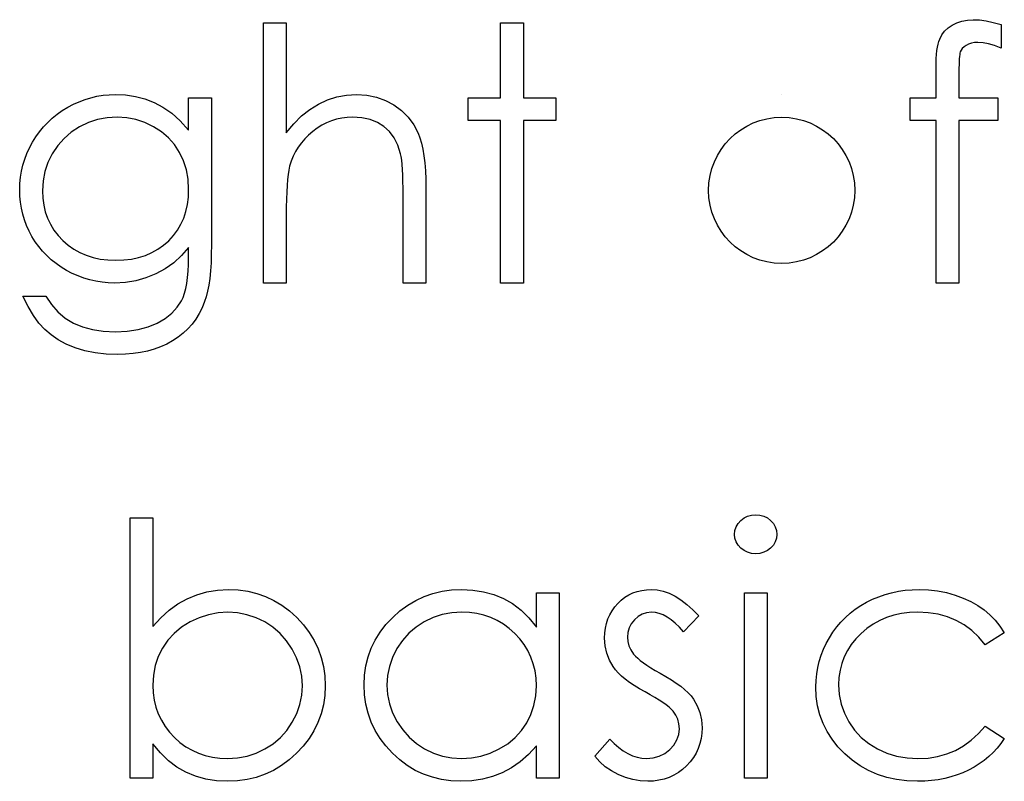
# Model space of a CAD drawing. Header units: inches. Extents: x 370 to 474, y 80 to 168.
# Tile 71 of 170: x 429.008 to 429.544, y 84.803 to 85.217. Entities that reach past the tile are written whole.
import ezdxf

# ---------------------------------------------------------------- set-up
doc = ezdxf.new("R2010")
doc.units = ezdxf.units.IN
doc.header["$LTSCALE"] = 0.5
doc.header["$MEASUREMENT"] = 0

msp = doc.modelspace()

# ---------------------------------------------------------------- linework, layer by layer
at = {"color": 7, "linetype": 'Continuous'}
for p, q in [((429.52367, 85.21671), (429.52692, 85.2169)), ((429.52692, 85.2169), (429.52692, 85.2169)), ((429.52692, 85.2169), (429.53024, 85.21674)), ((429.14098, 85.21514), (429.15334, 85.21514)), ((429.14098, 85.07381), (429.14098, 85.21514)), ((429.15334, 85.21514), (429.15334, 85.21514)), ((429.15334, 85.21514), (429.15334, 85.15549)), ((429.26994, 85.21514), (429.2823, 85.21514)), ((429.26994, 85.1745), (429.26994, 85.21514)), ((429.2823, 85.21514), (429.2823, 85.21514)), ((429.2823, 85.21514), (429.2823, 85.1745)), ((429.51133, 85.21066), (429.51318, 85.21246)), ((429.51318, 85.21246), (429.51539, 85.214)), ((429.51539, 85.214), (429.5179, 85.21527)), ((429.5179, 85.21527), (429.52066, 85.21619)), ((429.52066, 85.21619), (429.52367, 85.21671)), ((429.53024, 85.21674), (429.53385, 85.21627)), ((429.53385, 85.21627), (429.53777, 85.21544)), ((429.53777, 85.21544), (429.542, 85.21431)), ((429.542, 85.21431), (429.542, 85.20145)), ((429.50818, 85.20512), (429.50865, 85.20639)), ((429.50865, 85.20639), (429.50981, 85.20865)), ((429.50981, 85.20865), (429.51133, 85.21066)), ((429.50716, 85.20009), (429.50744, 85.20194)), ((429.50744, 85.20194), (429.5078, 85.20363)), ((429.5078, 85.20363), (429.50818, 85.20512)), ((429.52091, 85.20128), (429.52022, 85.20034)), ((429.52185, 85.20214), (429.52091, 85.20128)), ((429.523, 85.20296), (429.52185, 85.20214)), ((429.52438, 85.20365), (429.523, 85.20296)), ((429.5259, 85.20415), (429.52438, 85.20365)), ((429.52761, 85.20443), (429.5259, 85.20415)), ((429.52946, 85.20454), (429.52761, 85.20443)), ((429.5322, 85.20434), (429.52946, 85.20454)), ((429.52946, 85.20454), (429.52946, 85.20454)), ((429.53521, 85.20376), (429.5322, 85.20434)), ((429.53846, 85.2028), (429.53521, 85.20376)), ((429.542, 85.20145), (429.53846, 85.2028)), ((429.542, 85.20145), (429.542, 85.20145)), ((429.50669, 85.19327), (429.5068, 85.19573)), ((429.5068, 85.19573), (429.50694, 85.19799)), ((429.50694, 85.19799), (429.50716, 85.20009)), ((429.51928, 85.19562), (429.5192, 85.19413)), ((429.51936, 85.19686), (429.51928, 85.19562)), ((429.5195, 85.19791), (429.51936, 85.19686)), ((429.51961, 85.19874), (429.5195, 85.19791)), ((429.51978, 85.19935), (429.51961, 85.19874)), ((429.52022, 85.20034), (429.51978, 85.19935)), ((429.50666, 85.1906), (429.50669, 85.19327)), ((429.50666, 85.1745), (429.50666, 85.1906)), ((429.50666, 85.1906), (429.50666, 85.1906)), ((429.51917, 85.19247), (429.51911, 85.19057)), ((429.51911, 85.19057), (429.51911, 85.18847)), ((429.5192, 85.19413), (429.51917, 85.19247)), ((429.51911, 85.18847), (429.51911, 85.18847)), ((429.51911, 85.18847), (429.51911, 85.1745)), ((429.04401, 85.17354), (429.04721, 85.17453)), ((429.04721, 85.17453), (429.05047, 85.17528)), ((429.05047, 85.17528), (429.05378, 85.17583)), ((429.05378, 85.17583), (429.05712, 85.17616)), ((429.05712, 85.17616), (429.06049, 85.17627)), ((429.06049, 85.17627), (429.06049, 85.17627)), ((429.06049, 85.17627), (429.06603, 85.17599)), ((429.06603, 85.17599), (429.07139, 85.17519)), ((429.07139, 85.17519), (429.07655, 85.17387)), ((429.10034, 85.1745), (429.11271, 85.1745)), ((429.10034, 85.15689), (429.10034, 85.1745)), ((429.11271, 85.1745), (429.11271, 85.1745)), ((429.11271, 85.1745), (429.11271, 85.09459)), ((429.17578, 85.17335), (429.18089, 85.17497)), ((429.18089, 85.17497), (429.18616, 85.17594)), ((429.18616, 85.17594), (429.19166, 85.17627)), ((429.19166, 85.17627), (429.19166, 85.17627)), ((429.19166, 85.17627), (429.19723, 85.17591)), ((429.19723, 85.17591), (429.20248, 85.17486)), ((429.20248, 85.17486), (429.20739, 85.17307)), ((429.25227, 85.16214), (429.25227, 85.1745)), ((429.25227, 85.1745), (429.25227, 85.1745)), ((429.25227, 85.1745), (429.26994, 85.1745)), ((429.26994, 85.1745), (429.26994, 85.1745)), ((429.2823, 85.1745), (429.2823, 85.1745)), ((429.2823, 85.1745), (429.29997, 85.1745)), ((429.29997, 85.1745), (429.29997, 85.1745)), ((429.29997, 85.1745), (429.29997, 85.16214)), ((429.4228, 85.17627), (429.4228, 85.17627)), ((429.49253, 85.16214), (429.49253, 85.1745)), ((429.49253, 85.1745), (429.49253, 85.1745)), ((429.49253, 85.1745), (429.50666, 85.1745)), ((429.50666, 85.1745), (429.50666, 85.1745)), ((429.51911, 85.1745), (429.51911, 85.1745)), ((429.51911, 85.1745), (429.54023, 85.1745)), ((429.54023, 85.1745), (429.54023, 85.1745)), ((429.54023, 85.1745), (429.54023, 85.16214)), ((429.03164, 85.16747), (429.03462, 85.16929)), ((429.03462, 85.16929), (429.03771, 85.17092)), ((429.03771, 85.17092), (429.04083, 85.17235)), ((429.04083, 85.17235), (429.04401, 85.17354)), ((429.07655, 85.17387), (429.08152, 85.17199)), ((429.08152, 85.17199), (429.08635, 85.16945)), ((429.08635, 85.16945), (429.09112, 85.16609)), ((429.16621, 85.16818), (429.1709, 85.17108)), ((429.1709, 85.17108), (429.17578, 85.17335)), ((429.20739, 85.17307), (429.21197, 85.17058)), ((429.21197, 85.17058), (429.21611, 85.16749)), ((429.02369, 85.16106), (429.02617, 85.16335)), ((429.02617, 85.16335), (429.02882, 85.16548)), ((429.02882, 85.16548), (429.03164, 85.16747)), ((429.05607, 85.16357), (429.05085, 85.16258)), ((429.06148, 85.1639), (429.05607, 85.16357)), ((429.06667, 85.16357), (429.06148, 85.1639)), ((429.07169, 85.16263), (429.06667, 85.16357)), ((429.09112, 85.16609), (429.09576, 85.16189)), ((429.15743, 85.16037), (429.16173, 85.16459)), ((429.16173, 85.16459), (429.16621, 85.16818)), ((429.1836, 85.16344), (429.18075, 85.16283)), ((429.18649, 85.16379), (429.1836, 85.16344)), ((429.18947, 85.1639), (429.18649, 85.16379)), ((429.1945, 85.1636), (429.18947, 85.1639)), ((429.18947, 85.1639), (429.18947, 85.1639)), ((429.19903, 85.16266), (429.1945, 85.1636)), ((429.21611, 85.16749), (429.2197, 85.16393)), ((429.2197, 85.16393), (429.22268, 85.15985)), ((429.01922, 85.15601), (429.02137, 85.1586)), ((429.02137, 85.1586), (429.02369, 85.16106)), ((429.04102, 85.15863), (429.03655, 85.15576)), ((429.04586, 85.16095), (429.04102, 85.15863)), ((429.05085, 85.16258), (429.04586, 85.16095)), ((429.07652, 85.16101), (429.07169, 85.16263)), ((429.08119, 85.15877), (429.07652, 85.16101)), ((429.08552, 85.15598), (429.08119, 85.15877)), ((429.09576, 85.16189), (429.10034, 85.15689)), ((429.15334, 85.15549), (429.15743, 85.16037)), ((429.17026, 85.15803), (429.16783, 85.15623)), ((429.17277, 85.1596), (429.17026, 85.15803)), ((429.17534, 85.1609), (429.17277, 85.1596)), ((429.17802, 85.162), (429.17534, 85.1609)), ((429.18075, 85.16283), (429.17802, 85.162)), ((429.20303, 85.16112), (429.19903, 85.16266)), ((429.20653, 85.15894), (429.20303, 85.16112)), ((429.20954, 85.15615), (429.20653, 85.15894)), ((429.22268, 85.15985), (429.22508, 85.15529)), ((429.26994, 85.16214), (429.25227, 85.16214)), ((429.25227, 85.16214), (429.25227, 85.16214)), ((429.26994, 85.07381), (429.26994, 85.16214)), ((429.26994, 85.16214), (429.26994, 85.16214)), ((429.29997, 85.16214), (429.2823, 85.16214)), ((429.2823, 85.16214), (429.2823, 85.16214)), ((429.2823, 85.16214), (429.2823, 85.07381)), ((429.29997, 85.16214), (429.29997, 85.16214)), ((429.50666, 85.16214), (429.49253, 85.16214)), ((429.49253, 85.16214), (429.49253, 85.16214)), ((429.50666, 85.07381), (429.50666, 85.16214)), ((429.50666, 85.16214), (429.50666, 85.16214)), ((429.51908, 85.16214), (429.51903, 85.07381)), ((429.54023, 85.16214), (429.51908, 85.16214)), ((429.51908, 85.16214), (429.51908, 85.16214)), ((429.54023, 85.16214), (429.54023, 85.16214)), ((429.01541, 85.15032), (429.01723, 85.15325)), ((429.01723, 85.15325), (429.01922, 85.15601)), ((429.03655, 85.15576), (429.03261, 85.15237)), ((429.0893, 85.15273), (429.08552, 85.15598)), ((429.09259, 85.149), (429.0893, 85.15273)), ((429.10034, 85.15689), (429.10034, 85.15689)), ((429.15334, 85.15549), (429.15334, 85.15549)), ((429.16554, 85.15424), (429.16347, 85.15217)), ((429.16783, 85.15623), (429.16554, 85.15424)), ((429.21203, 85.15275), (429.20954, 85.15615)), ((429.21401, 85.14872), (429.21203, 85.15275)), ((429.22508, 85.15529), (429.22608, 85.15273)), ((429.22608, 85.15273), (429.22693, 85.1498)), ((429.01237, 85.14422), (429.01378, 85.14729)), ((429.01378, 85.14729), (429.01541, 85.15032)), ((429.02916, 85.14847), (429.0262, 85.14409)), ((429.03261, 85.15237), (429.02916, 85.14847)), ((429.09535, 85.1448), (429.09259, 85.149)), ((429.15991, 85.14765), (429.15845, 85.14522)), ((429.1616, 85.14997), (429.15991, 85.14765)), ((429.16347, 85.15217), (429.1616, 85.14997)), ((429.2155, 85.14409), (429.21401, 85.14872)), ((429.22693, 85.1498), (429.22765, 85.14657)), ((429.01119, 85.14108), (429.01237, 85.14422)), ((429.0262, 85.14409), (429.02386, 85.13934)), ((429.09753, 85.14025), (429.09535, 85.1448)), ((429.15718, 85.14268), (429.1561, 85.14)), ((429.15845, 85.14522), (429.15718, 85.14268)), ((429.21584, 85.14248), (429.2155, 85.14409)), ((429.2155, 85.14409), (429.2155, 85.14409)), ((429.21614, 85.1405), (429.21584, 85.14248)), ((429.22765, 85.14657), (429.22826, 85.14298)), ((429.22826, 85.14298), (429.2287, 85.13903)), ((429.00945, 85.13462), (429.01022, 85.13787)), ((429.01022, 85.13787), (429.01119, 85.14108)), ((429.02386, 85.13934), (429.0222, 85.13442)), ((429.0991, 85.13536), (429.09753, 85.14025)), ((429.15525, 85.13724), (429.15481, 85.13522)), ((429.1561, 85.14), (429.15525, 85.13724)), ((429.15525, 85.13724), (429.15525, 85.13724)), ((429.21639, 85.13818), (429.21614, 85.1405)), ((429.21658, 85.1355), (429.21639, 85.13818)), ((429.2287, 85.13903), (429.22903, 85.13478)), ((429.00859, 85.12791), (429.00892, 85.13131)), ((429.00892, 85.13131), (429.00945, 85.13462)), ((429.0222, 85.13442), (429.02118, 85.12929)), ((429.10004, 85.1302), (429.0991, 85.13536)), ((429.15442, 85.13282), (429.15409, 85.13004)), ((429.15481, 85.13522), (429.15442, 85.13282)), ((429.21675, 85.13244), (429.21658, 85.1355)), ((429.21686, 85.12904), (429.21675, 85.13244)), ((429.22903, 85.13478), (429.22925, 85.13017)), ((429.00848, 85.12449), (429.00859, 85.12791)), ((429.02118, 85.12929), (429.02085, 85.12399)), ((429.10034, 85.12471), (429.10004, 85.1302)), ((429.15381, 85.12683), (429.15362, 85.12327)), ((429.15409, 85.13004), (429.15381, 85.12683)), ((429.21691, 85.12529), (429.21686, 85.12904)), ((429.22925, 85.13017), (429.22931, 85.12523)), ((429.00859, 85.12106), (429.00848, 85.12449)), ((429.00848, 85.12449), (429.00848, 85.12449)), ((429.00889, 85.1177), (429.00859, 85.12106)), ((429.02085, 85.12399), (429.02085, 85.12399)), ((429.02085, 85.12399), (429.02101, 85.11999)), ((429.10018, 85.12048), (429.10034, 85.12471)), ((429.10034, 85.12471), (429.10034, 85.12471)), ((429.15362, 85.12327), (429.15345, 85.1193)), ((429.21694, 85.12117), (429.21691, 85.12529)), ((429.21694, 85.07381), (429.21694, 85.12117)), ((429.21694, 85.12117), (429.21694, 85.12117)), ((429.22931, 85.12523), (429.22931, 85.12523)), ((429.22931, 85.12523), (429.22931, 85.07381)), ((429.00942, 85.11441), (429.00889, 85.1177)), ((429.02101, 85.11999), (429.02154, 85.11615)), ((429.02154, 85.11615), (429.02242, 85.11248)), ((429.09883, 85.11267), (429.09965, 85.11648)), ((429.09965, 85.11648), (429.10018, 85.12048)), ((429.15345, 85.1193), (429.15337, 85.11496)), ((429.01014, 85.11121), (429.00942, 85.11441)), ((429.01108, 85.10806), (429.01014, 85.11121)), ((429.02242, 85.11248), (429.02363, 85.10903)), ((429.09764, 85.10908), (429.09883, 85.11267)), ((429.15337, 85.11496), (429.15334, 85.11022)), ((429.15334, 85.11022), (429.15334, 85.11022)), ((429.15334, 85.11022), (429.15334, 85.07381)), ((429.01223, 85.105), (429.01108, 85.10806)), ((429.01359, 85.10199), (429.01223, 85.105)), ((429.02363, 85.10903), (429.02518, 85.10572)), ((429.02518, 85.10572), (429.02709, 85.1026)), ((429.09422, 85.10254), (429.09609, 85.10572)), ((429.09609, 85.10572), (429.09764, 85.10908)), ((429.01513, 85.09906), (429.01359, 85.10199)), ((429.02709, 85.1026), (429.02935, 85.09964)), ((429.02935, 85.09964), (429.03194, 85.09688)), ((429.08947, 85.0968), (429.09201, 85.09956)), ((429.09201, 85.09956), (429.09422, 85.10254)), ((429.0169, 85.09625), (429.01513, 85.09906)), ((429.01883, 85.09357), (429.0169, 85.09625)), ((429.03194, 85.09688), (429.03481, 85.09437)), ((429.03481, 85.09437), (429.03791, 85.09219)), ((429.08359, 85.09216), (429.08665, 85.09432)), ((429.08665, 85.09432), (429.08947, 85.0968)), ((429.11271, 85.09459), (429.11266, 85.08949)), ((429.11271, 85.09459), (429.11271, 85.09459)), ((429.02093, 85.09106), (429.01883, 85.09357)), ((429.02319, 85.08869), (429.02093, 85.09106)), ((429.02565, 85.08645), (429.02319, 85.08869)), ((429.03791, 85.09219), (429.04122, 85.09037)), ((429.04122, 85.09037), (429.0447, 85.08885)), ((429.0447, 85.08885), (429.04839, 85.08769)), ((429.07315, 85.08766), (429.07685, 85.08882)), ((429.07685, 85.08882), (429.08033, 85.09031)), ((429.08033, 85.09031), (429.08359, 85.09216)), ((429.09648, 85.08871), (429.09223, 85.08485)), ((429.10034, 85.0931), (429.09648, 85.08871)), ((429.10034, 85.08789), (429.10034, 85.0931)), ((429.10034, 85.0931), (429.10034, 85.0931)), ((429.11266, 85.08949), (429.11249, 85.08474)), ((429.02827, 85.08438), (429.02565, 85.08645)), ((429.03106, 85.08245), (429.02827, 85.08438)), ((429.04839, 85.08769), (429.05231, 85.08684)), ((429.05231, 85.08684), (429.05643, 85.08634)), ((429.05643, 85.08634), (429.06073, 85.08617)), ((429.06073, 85.08617), (429.06509, 85.08634)), ((429.06073, 85.08617), (429.06073, 85.08617)), ((429.06509, 85.08634), (429.06924, 85.08684)), ((429.06924, 85.08684), (429.07315, 85.08766)), ((429.09223, 85.08485), (429.08756, 85.08154)), ((429.1001, 85.08016), (429.10029, 85.08388)), ((429.10029, 85.08388), (429.10034, 85.08789)), ((429.10034, 85.08789), (429.10034, 85.08789)), ((429.11249, 85.08474), (429.11219, 85.08035)), ((429.03401, 85.08065), (429.03106, 85.08245)), ((429.03708, 85.07905), (429.03401, 85.08065)), ((429.04022, 85.07767), (429.03708, 85.07905)), ((429.0434, 85.07649), (429.04022, 85.07767)), ((429.08248, 85.07878), (429.07713, 85.0766)), ((429.08756, 85.08154), (429.08248, 85.07878)), ((429.09979, 85.07673), (429.1001, 85.08016)), ((429.11219, 85.08035), (429.1118, 85.07632)), ((429.04663, 85.07552), (429.0434, 85.07649)), ((429.04991, 85.07477), (429.04663, 85.07552)), ((429.05325, 85.07425), (429.04991, 85.07477)), ((429.05665, 85.07392), (429.05325, 85.07425)), ((429.0601, 85.07381), (429.05665, 85.07392)), ((429.06595, 85.07411), (429.0601, 85.07381)), ((429.0601, 85.07381), (429.0601, 85.07381)), ((429.07161, 85.07505), (429.06595, 85.07411)), ((429.07713, 85.0766), (429.07161, 85.07505)), ((429.0988, 85.07077), (429.09935, 85.07361)), ((429.09935, 85.07361), (429.09979, 85.07673)), ((429.11127, 85.07262), (429.11064, 85.06931)), ((429.1118, 85.07632), (429.11127, 85.07262)), ((429.15334, 85.07381), (429.14098, 85.07381)), ((429.14098, 85.07381), (429.14098, 85.07381)), ((429.15334, 85.07381), (429.15334, 85.07381)), ((429.22931, 85.07381), (429.21694, 85.07381)), ((429.21694, 85.07381), (429.21694, 85.07381)), ((429.22931, 85.07381), (429.22931, 85.07381)), ((429.2823, 85.07381), (429.26994, 85.07381)), ((429.26994, 85.07381), (429.26994, 85.07381)), ((429.2823, 85.07381), (429.2823, 85.07381)), ((429.51903, 85.07381), (429.50666, 85.07381)), ((429.50666, 85.07381), (429.50666, 85.07381)), ((429.51903, 85.07381), (429.51903, 85.07381)), ((429.09734, 85.066), (429.09814, 85.06823)), ((429.09814, 85.06823), (429.0988, 85.07077)), ((429.11064, 85.06931), (429.10989, 85.06633)), ((429.01301, 85.06111), (429.01025, 85.06674)), ((429.01025, 85.06674), (429.01025, 85.06674)), ((429.01025, 85.06674), (429.02261, 85.06674)), ((429.02261, 85.06674), (429.02261, 85.06674)), ((429.02261, 85.06674), (429.02573, 85.0621)), ((429.02573, 85.0621), (429.02929, 85.05813)), ((429.09408, 85.06059), (429.0964, 85.06404)), ((429.0964, 85.06404), (429.09734, 85.066)), ((429.10904, 85.06371), (429.10766, 85.06034)), ((429.10989, 85.06633), (429.10904, 85.06371)), ((429.10904, 85.06371), (429.10904, 85.06371)), ((429.01591, 85.0562), (429.01301, 85.06111)), ((429.02929, 85.05813), (429.03327, 85.05476)), ((429.08748, 85.0546), (429.09112, 85.05744)), ((429.09112, 85.05744), (429.09408, 85.06059)), ((429.10606, 85.05719), (429.10424, 85.05424)), ((429.10766, 85.06034), (429.10606, 85.05719)), ((429.01891, 85.05203), (429.01591, 85.0562)), ((429.02206, 85.04855), (429.01891, 85.05203)), ((429.03327, 85.05476), (429.03766, 85.05206)), ((429.03766, 85.05206), (429.04254, 85.04999)), ((429.07829, 85.04999), (429.08317, 85.05206)), ((429.08317, 85.05206), (429.08748, 85.0546)), ((429.10217, 85.05148), (429.09985, 85.04891)), ((429.10424, 85.05424), (429.10217, 85.05148)), ((429.02551, 85.0456), (429.02206, 85.04855)), ((429.0294, 85.04298), (429.02551, 85.0456)), ((429.04254, 85.04999), (429.04798, 85.0485)), ((429.04798, 85.0485), (429.05394, 85.04761)), ((429.05394, 85.04761), (429.06049, 85.04731)), ((429.06049, 85.04731), (429.06694, 85.04761)), ((429.06049, 85.04731), (429.06049, 85.04731)), ((429.06694, 85.04761), (429.07288, 85.0485)), ((429.07288, 85.0485), (429.07829, 85.04999)), ((429.09734, 85.04654), (429.09458, 85.04436)), ((429.09985, 85.04891), (429.09734, 85.04654)), ((429.03379, 85.04066), (429.0294, 85.04298)), ((429.03865, 85.03864), (429.03379, 85.04066)), ((429.08839, 85.04066), (429.08505, 85.03914)), ((429.09157, 85.0424), (429.08839, 85.04066)), ((429.09458, 85.04436), (429.09157, 85.0424)), ((429.04392, 85.03701), (429.03865, 85.03864)), ((429.04953, 85.03588), (429.04392, 85.03701)), ((429.05543, 85.03516), (429.04953, 85.03588)), ((429.06167, 85.03494), (429.05543, 85.03516)), ((429.06595, 85.03505), (429.06167, 85.03494)), ((429.06167, 85.03494), (429.06167, 85.03494)), ((429.07009, 85.03541), (429.06595, 85.03505)), ((429.07407, 85.03599), (429.07009, 85.03541)), ((429.07788, 85.03682), (429.07407, 85.03599)), ((429.08155, 85.03784), (429.07788, 85.03682)), ((429.08505, 85.03914), (429.08155, 85.03784)), ((429.06855, 84.80478), (429.06855, 84.94611)), ((429.06855, 84.94611), (429.06855, 84.94611)), ((429.06855, 84.94611), (429.08091, 84.94611)), ((429.08091, 84.94611), (429.08091, 84.94611)), ((429.08091, 84.94611), (429.08091, 84.8872)), ((429.39904, 84.94313), (429.4005, 84.94475)), ((429.4005, 84.94475), (429.40227, 84.94611)), ((429.40227, 84.94611), (429.40423, 84.9471)), ((429.40423, 84.9471), (429.4063, 84.94768)), ((429.4063, 84.94768), (429.40856, 84.94787)), ((429.40856, 84.94787), (429.41085, 84.94768)), ((429.41085, 84.94768), (429.41298, 84.9471)), ((429.41298, 84.9471), (429.41494, 84.94611)), ((429.41494, 84.94611), (429.4167, 84.94475)), ((429.4167, 84.94475), (429.4182, 84.94313)), ((429.39713, 84.93722), (429.39735, 84.93934)), ((429.39735, 84.93934), (429.39799, 84.9413)), ((429.39799, 84.9413), (429.39904, 84.94313)), ((429.4182, 84.94313), (429.41924, 84.9413)), ((429.41924, 84.9413), (429.41988, 84.93934)), ((429.41988, 84.93934), (429.4201, 84.93722)), ((429.39735, 84.93515), (429.39713, 84.93722)), ((429.39713, 84.93722), (429.39713, 84.93722)), ((429.39799, 84.93322), (429.39735, 84.93515)), ((429.39904, 84.93142), (429.39799, 84.93322)), ((429.41924, 84.93322), (429.4182, 84.93142)), ((429.41988, 84.93515), (429.41924, 84.93322)), ((429.4201, 84.93722), (429.41988, 84.93515)), ((429.4201, 84.93722), (429.4201, 84.93722)), ((429.4005, 84.92979), (429.39904, 84.93142)), ((429.40227, 84.92844), (429.4005, 84.92979)), ((429.40423, 84.92745), (429.40227, 84.92844)), ((429.41494, 84.92844), (429.41298, 84.92745)), ((429.4167, 84.92979), (429.41494, 84.92844)), ((429.4182, 84.93142), (429.4167, 84.92979)), ((429.4063, 84.92687), (429.40423, 84.92745)), ((429.40856, 84.92667), (429.4063, 84.92687)), ((429.41085, 84.92687), (429.40856, 84.92667)), ((429.40856, 84.92667), (429.40856, 84.92667)), ((429.41298, 84.92745), (429.41085, 84.92687)), ((429.11023, 84.906), (429.116, 84.90694)), ((429.116, 84.90694), (429.12199, 84.90724)), ((429.12199, 84.90724), (429.12199, 84.90724)), ((429.12199, 84.90724), (429.12731, 84.90699)), ((429.12731, 84.90699), (429.13247, 84.90628)), ((429.23811, 84.9063), (429.24327, 84.90699)), ((429.24327, 84.90699), (429.24863, 84.90724)), ((429.24863, 84.90724), (429.24863, 84.90724)), ((429.24863, 84.90724), (429.25478, 84.90694)), ((429.25478, 84.90694), (429.26064, 84.90603)), ((429.34419, 84.90619), (429.34665, 84.90677)), ((429.34665, 84.90677), (429.34921, 84.90713)), ((429.34921, 84.90713), (429.35192, 84.90724)), ((429.35192, 84.90724), (429.35192, 84.90724)), ((429.35192, 84.90724), (429.35512, 84.90702)), ((429.35512, 84.90702), (429.35832, 84.90636)), ((429.48615, 84.90628), (429.48988, 84.9068)), ((429.48988, 84.9068), (429.49372, 84.90713)), ((429.49372, 84.90713), (429.49766, 84.90724)), ((429.49766, 84.90724), (429.49766, 84.90724)), ((429.49766, 84.90724), (429.50261, 84.90705)), ((429.50261, 84.90705), (429.50749, 84.90647)), ((429.50749, 84.90647), (429.51227, 84.90553)), ((429.09446, 84.89943), (429.09946, 84.90225)), ((429.09946, 84.90225), (429.10473, 84.90443)), ((429.10473, 84.90443), (429.11023, 84.906)), ((429.13247, 84.90628), (429.13742, 84.90509)), ((429.13742, 84.90509), (429.14216, 84.90343)), ((429.14216, 84.90343), (429.14669, 84.90128)), ((429.14669, 84.90128), (429.15105, 84.89866)), ((429.21942, 84.89869), (429.22379, 84.90131)), ((429.22379, 84.90131), (429.22837, 84.90343)), ((429.22837, 84.90343), (429.23314, 84.90512)), ((429.23314, 84.90512), (429.23811, 84.9063)), ((429.26064, 84.90603), (429.26618, 84.90448)), ((429.26618, 84.90448), (429.27143, 84.90236)), ((429.27143, 84.90236), (429.27637, 84.89957)), ((429.28937, 84.88684), (429.28937, 84.90548)), ((429.28937, 84.90548), (429.28937, 84.90548)), ((429.28937, 84.90548), (429.30174, 84.90548)), ((429.30174, 84.90548), (429.30174, 84.80478)), ((429.33367, 84.89971), (429.33555, 84.90147)), ((429.33555, 84.90147), (429.33754, 84.90299)), ((429.33754, 84.90299), (429.33964, 84.90429)), ((429.33964, 84.90429), (429.34184, 84.90537)), ((429.34184, 84.90537), (429.34419, 84.90619)), ((429.35832, 84.90636), (429.36155, 84.90523)), ((429.36155, 84.90523), (429.36478, 84.90365)), ((429.36478, 84.90365), (429.36798, 84.90164)), ((429.36798, 84.90164), (429.37121, 84.89918)), ((429.40243, 84.90548), (429.4148, 84.90548)), ((429.40243, 84.80478), (429.40243, 84.90548)), ((429.4148, 84.90548), (429.4148, 84.90548)), ((429.4148, 84.90548), (429.4148, 84.80478)), ((429.46887, 84.90031), (429.47213, 84.90194)), ((429.47213, 84.90194), (429.4755, 84.90335)), ((429.4755, 84.90335), (429.47895, 84.90454)), ((429.47895, 84.90454), (429.48251, 84.9055)), ((429.48251, 84.9055), (429.48615, 84.90628)), ((429.51227, 84.90553), (429.51696, 84.90418)), ((429.51696, 84.90418), (429.52143, 84.90252)), ((429.52143, 84.90252), (429.52557, 84.90064)), ((429.08519, 84.89192), (429.08969, 84.89598)), ((429.08969, 84.89598), (429.09446, 84.89943)), ((429.15105, 84.89866), (429.15519, 84.89557)), ((429.21523, 84.89559), (429.21942, 84.89869)), ((429.27637, 84.89957), (429.28103, 84.89604)), ((429.28103, 84.89604), (429.28534, 84.89181)), ((429.32929, 84.89352), (429.33053, 84.8957)), ((429.33053, 84.8957), (429.33199, 84.89777)), ((429.33199, 84.89777), (429.33367, 84.89971)), ((429.37121, 84.89918), (429.37447, 84.89628)), ((429.37447, 84.89628), (429.3777, 84.89292)), ((429.45999, 84.89435), (429.46277, 84.8965)), ((429.46277, 84.8965), (429.46576, 84.89849)), ((429.46576, 84.89849), (429.46887, 84.90031)), ((429.52557, 84.90064), (429.52933, 84.89852)), ((429.52933, 84.89852), (429.53275, 84.89617)), ((429.53275, 84.89617), (429.53587, 84.89355)), ((429.08091, 84.8872), (429.08519, 84.89192)), ((429.10606, 84.89192), (429.10112, 84.8896)), ((429.11114, 84.89355), (429.10606, 84.89192)), ((429.11633, 84.89454), (429.11114, 84.89355)), ((429.12168, 84.89488), (429.11633, 84.89454)), ((429.12693, 84.89454), (429.12168, 84.89488)), ((429.12168, 84.89488), (429.12168, 84.89488)), ((429.132, 84.89355), (429.12693, 84.89454)), ((429.13695, 84.89192), (429.132, 84.89355)), ((429.14169, 84.8896), (429.13695, 84.89192)), ((429.15519, 84.89557), (429.15914, 84.89198)), ((429.15914, 84.89198), (429.16275, 84.88806)), ((429.20761, 84.88814), (429.21125, 84.89203)), ((429.21125, 84.89203), (429.21523, 84.89559)), ((429.23323, 84.89195), (429.22845, 84.88969)), ((429.23819, 84.89358), (429.23323, 84.89195)), ((429.24338, 84.89454), (429.23819, 84.89358)), ((429.24879, 84.89488), (429.24338, 84.89454)), ((429.25299, 84.89471), (429.24879, 84.89488)), ((429.25702, 84.89416), (429.25299, 84.89471)), ((429.26088, 84.89327), (429.25702, 84.89416)), ((429.26458, 84.89201), (429.26088, 84.89327)), ((429.26809, 84.8904), (429.26458, 84.89201)), ((429.27146, 84.88844), (429.26809, 84.8904)), ((429.28534, 84.89181), (429.28937, 84.88684)), ((429.32749, 84.8888), (429.32826, 84.89123)), ((429.32826, 84.89123), (429.32929, 84.89352)), ((429.34267, 84.89079), (429.34099, 84.88867)), ((429.34469, 84.89258), (429.34267, 84.89079)), ((429.34692, 84.89385), (429.34469, 84.89258)), ((429.34933, 84.89463), (429.34692, 84.89385)), ((429.35192, 84.89488), (429.34933, 84.89463)), ((429.35405, 84.89471), (429.35192, 84.89488)), ((429.35192, 84.89488), (429.35192, 84.89488)), ((429.3562, 84.89421), (429.35405, 84.89471)), ((429.35835, 84.89339), (429.3562, 84.89421)), ((429.36053, 84.89223), (429.35835, 84.89339)), ((429.36269, 84.89074), (429.36053, 84.89223)), ((429.36489, 84.88891), (429.36269, 84.89074)), ((429.3777, 84.89292), (429.36931, 84.88428)), ((429.45494, 84.88955), (429.45739, 84.89203)), ((429.45739, 84.89203), (429.45999, 84.89435)), ((429.47602, 84.89038), (429.47246, 84.88839)), ((429.47978, 84.89201), (429.47602, 84.89038)), ((429.48373, 84.89325), (429.47978, 84.89201)), ((429.48787, 84.89416), (429.48373, 84.89325)), ((429.49223, 84.89468), (429.48787, 84.89416)), ((429.49675, 84.89488), (429.49223, 84.89468)), ((429.50241, 84.8946), (429.49675, 84.89488)), ((429.49675, 84.89488), (429.49675, 84.89488)), ((429.50774, 84.89377), (429.50241, 84.8946)), ((429.51279, 84.89239), (429.50774, 84.89377)), ((429.51754, 84.89046), (429.51279, 84.89239)), ((429.52196, 84.88798), (429.51754, 84.89046)), ((429.53587, 84.89355), (429.53874, 84.8906)), ((429.53874, 84.8906), (429.54139, 84.88728)), ((429.08091, 84.8872), (429.08091, 84.8872)), ((429.09653, 84.88673), (429.0925, 84.88342)), ((429.10112, 84.8896), (429.09653, 84.88673)), ((429.14614, 84.88671), (429.14169, 84.8896)), ((429.15011, 84.88328), (429.14614, 84.88671)), ((429.16275, 84.88806), (429.16587, 84.88394)), ((429.20446, 84.88403), (429.20761, 84.88814)), ((429.22403, 84.88684), (429.22009, 84.88345)), ((429.22845, 84.88969), (429.22403, 84.88684)), ((429.27463, 84.8861), (429.27146, 84.88844)), ((429.27764, 84.88342), (429.27463, 84.8861)), ((429.28937, 84.88684), (429.28937, 84.88684)), ((429.32658, 84.88361), (429.32691, 84.88626)), ((429.32691, 84.88626), (429.32749, 84.8888)), ((429.3398, 84.8864), (429.33908, 84.88394)), ((429.34099, 84.88867), (429.3398, 84.8864)), ((429.3671, 84.88676), (429.36489, 84.88891)), ((429.36931, 84.88428), (429.3671, 84.88676)), ((429.45057, 84.88406), (429.45267, 84.88687)), ((429.45267, 84.88687), (429.45494, 84.88955)), ((429.4691, 84.88607), (429.46592, 84.88337)), ((429.47246, 84.88839), (429.4691, 84.88607)), ((429.52607, 84.88494), (429.52196, 84.88798)), ((429.54139, 84.88728), (429.54376, 84.88364)), ((429.08903, 84.87964), (429.08613, 84.87539)), ((429.0925, 84.88342), (429.08903, 84.87964)), ((429.15359, 84.87934), (429.15011, 84.88328)), ((429.16587, 84.88394), (429.16852, 84.87961)), ((429.16852, 84.87961), (429.1707, 84.87508)), ((429.19963, 84.87528), (429.20181, 84.87975)), ((429.20181, 84.87975), (429.20446, 84.88403)), ((429.22009, 84.88345), (429.21661, 84.87956)), ((429.2804, 84.88047), (429.27764, 84.88342)), ((429.28277, 84.87735), (429.2804, 84.88047)), ((429.32647, 84.88083), (429.32658, 84.88361)), ((429.32675, 84.87657), (429.32647, 84.88083)), ((429.32647, 84.88083), (429.32647, 84.88083)), ((429.33908, 84.88394), (429.33884, 84.88132)), ((429.33884, 84.88132), (429.33884, 84.88132)), ((429.33884, 84.88132), (429.33906, 84.87895)), ((429.36931, 84.88428), (429.36931, 84.88428)), ((429.44693, 84.87793), (429.44864, 84.88105)), ((429.44864, 84.88105), (429.45057, 84.88406)), ((429.46305, 84.88041), (429.46057, 84.87729)), ((429.46592, 84.88337), (429.46305, 84.88041)), ((429.52991, 84.88135), (429.52607, 84.88494)), ((429.53341, 84.87721), (429.52991, 84.88135)), ((429.54376, 84.88364), (429.53341, 84.87721)), ((429.08613, 84.87539), (429.08384, 84.87078)), ((429.1566, 84.87486), (429.15359, 84.87934)), ((429.15903, 84.87006), (429.1566, 84.87486)), ((429.1707, 84.87508), (429.17239, 84.87036)), ((429.19792, 84.87059), (429.19963, 84.87528)), ((429.2136, 84.87511), (429.2112, 84.87036)), ((429.21661, 84.87956), (429.2136, 84.87511)), ((429.28479, 84.87404), (429.28277, 84.87735)), ((429.32763, 84.8726), (429.32675, 84.87657)), ((429.33906, 84.87895), (429.33969, 84.87666)), ((429.33969, 84.87666), (429.34077, 84.87439)), ((429.34077, 84.87439), (429.34226, 84.87219)), ((429.44417, 84.8715), (429.44544, 84.87475)), ((429.44544, 84.87475), (429.44693, 84.87793)), ((429.46057, 84.87729), (429.45844, 84.87404)), ((429.53341, 84.87721), (429.53341, 84.87721)), ((429.08384, 84.87078), (429.08221, 84.86592)), ((429.1608, 84.86515), (429.15903, 84.87006)), ((429.17239, 84.87036), (429.17358, 84.86542)), ((429.19671, 84.86573), (429.19792, 84.87059)), ((429.2112, 84.87036), (429.20949, 84.86545)), ((429.28645, 84.87056), (429.28479, 84.87404)), ((429.28771, 84.86691), (429.28645, 84.87056)), ((429.32906, 84.86882), (429.32763, 84.8726)), ((429.34226, 84.87219), (429.34226, 84.87219)), ((429.34226, 84.87219), (429.34322, 84.87105)), ((429.34322, 84.87105), (429.34444, 84.86989)), ((429.34444, 84.86989), (429.34587, 84.86865)), ((429.44315, 84.86818), (429.44417, 84.8715)), ((429.45673, 84.87061), (429.45538, 84.86705)), ((429.45844, 84.87404), (429.45673, 84.87061)), ((429.08221, 84.86592), (429.08124, 84.86076)), ((429.16182, 84.8601), (429.1608, 84.86515)), ((429.17358, 84.86542), (429.17429, 84.86029)), ((429.19599, 84.86065), (429.19671, 84.86573)), ((429.20949, 84.86545), (429.20844, 84.86043)), ((429.28863, 84.86308), (429.28771, 84.86691)), ((429.33108, 84.86531), (429.32906, 84.86882)), ((429.33235, 84.86363), (429.33108, 84.86531)), ((429.33108, 84.86531), (429.33108, 84.86531)), ((429.33389, 84.86192), (429.33235, 84.86363)), ((429.34587, 84.86865), (429.34756, 84.86738)), ((429.34756, 84.86738), (429.34949, 84.86606)), ((429.34949, 84.86606), (429.35164, 84.86471)), ((429.35164, 84.86471), (429.35402, 84.86327)), ((429.44177, 84.86137), (429.44232, 84.86482)), ((429.44232, 84.86482), (429.44315, 84.86818)), ((429.45538, 84.86705), (429.45444, 84.86333)), ((429.08124, 84.86076), (429.08091, 84.85532)), ((429.16218, 84.85493), (429.16182, 84.8601)), ((429.17429, 84.86029), (429.17454, 84.85493)), ((429.19574, 84.8554), (429.19599, 84.86065)), ((429.20844, 84.86043), (429.20811, 84.85527)), ((429.28918, 84.85907), (429.28863, 84.86308)), ((429.28937, 84.85491), (429.28918, 84.85907)), ((429.33566, 84.86021), (429.33389, 84.86192)), ((429.3377, 84.85849), (429.33566, 84.86021)), ((429.34002, 84.85678), (429.3377, 84.85849)), ((429.35402, 84.86327), (429.35664, 84.86181)), ((429.35664, 84.86181), (429.35664, 84.86181)), ((429.35664, 84.86181), (429.35984, 84.85999)), ((429.35984, 84.85999), (429.36277, 84.85819)), ((429.44141, 84.85786), (429.44177, 84.86137)), ((429.45386, 84.85943), (429.45367, 84.8554)), ((429.45444, 84.86333), (429.45386, 84.85943)), ((429.08091, 84.85532), (429.08091, 84.85532)), ((429.08091, 84.85532), (429.0811, 84.85115)), ((429.16184, 84.84977), (429.16218, 84.85493)), ((429.16218, 84.85493), (429.16218, 84.85493)), ((429.17454, 84.85493), (429.17429, 84.84966)), ((429.17454, 84.85493), (429.17454, 84.85493)), ((429.19599, 84.85005), (429.19574, 84.8554)), ((429.19574, 84.8554), (429.19574, 84.8554)), ((429.20811, 84.85527), (429.20811, 84.85527)), ((429.20811, 84.85527), (429.20847, 84.85013)), ((429.28904, 84.84944), (429.28937, 84.85491)), ((429.28937, 84.85491), (429.28937, 84.85491)), ((429.34256, 84.85504), (429.34002, 84.85678)), ((429.34538, 84.85331), (429.34256, 84.85504)), ((429.34844, 84.85157), (429.34538, 84.85331)), ((429.36277, 84.85819), (429.36545, 84.8564)), ((429.36545, 84.8564), (429.36785, 84.85463)), ((429.36785, 84.85463), (429.36997, 84.85286)), ((429.36997, 84.85286), (429.37185, 84.85112)), ((429.4413, 84.8543), (429.44141, 84.85786)), ((429.44155, 84.84905), (429.4413, 84.8543)), ((429.4413, 84.8543), (429.4413, 84.8543)), ((429.45367, 84.8554), (429.45367, 84.8554)), ((429.45367, 84.8554), (429.45402, 84.85013)), ((429.0811, 84.85115), (429.08166, 84.84715)), ((429.1608, 84.84478), (429.16184, 84.84977)), ((429.17429, 84.84966), (429.17358, 84.84458)), ((429.19671, 84.84489), (429.19599, 84.85005)), ((429.20847, 84.85013), (429.20949, 84.84511)), ((429.28807, 84.84428), (429.28904, 84.84944)), ((429.35128, 84.85002), (429.34844, 84.85157)), ((429.34844, 84.85157), (429.34844, 84.85157)), ((429.35385, 84.84856), (429.35128, 84.85002)), ((429.35617, 84.84718), (429.35385, 84.84856)), ((429.37185, 84.85112), (429.37345, 84.84939)), ((429.37345, 84.84939), (429.37478, 84.84767)), ((429.37478, 84.84767), (429.37478, 84.84767)), ((429.37478, 84.84767), (429.37682, 84.84411)), ((429.44229, 84.844), (429.44155, 84.84905)), ((429.45402, 84.85013), (429.45507, 84.84502)), ((429.08166, 84.84715), (429.08257, 84.84331)), ((429.08257, 84.84331), (429.08384, 84.83967)), ((429.15908, 84.83986), (429.1608, 84.84478)), ((429.17358, 84.84458), (429.17236, 84.8397)), ((429.19789, 84.83995), (429.19671, 84.84489)), ((429.20949, 84.84511), (429.21123, 84.84019)), ((429.28642, 84.83937), (429.28807, 84.84428)), ((429.35821, 84.84585), (429.35617, 84.84718)), ((429.35998, 84.84458), (429.35821, 84.84585)), ((429.3615, 84.84337), (429.35998, 84.84458)), ((429.36274, 84.84224), (429.3615, 84.84337)), ((429.36371, 84.84119), (429.36274, 84.84224)), ((429.37682, 84.84411), (429.37831, 84.84033)), ((429.44351, 84.83917), (429.44229, 84.844)), ((429.45507, 84.84502), (429.45684, 84.84006)), ((429.08384, 84.83967), (429.08549, 84.83619)), ((429.15665, 84.83511), (429.15908, 84.83986)), ((429.17236, 84.8397), (429.17065, 84.835)), ((429.19958, 84.8352), (429.19789, 84.83995)), ((429.21123, 84.84019), (429.21366, 84.83539)), ((429.28413, 84.83476), (429.28642, 84.83937)), ((429.3652, 84.83901), (429.36371, 84.84119)), ((429.36371, 84.84119), (429.36371, 84.84119)), ((429.36625, 84.83669), (429.3652, 84.83901)), ((429.37831, 84.84033), (429.37916, 84.83633)), ((429.44525, 84.83451), (429.44351, 84.83917)), ((429.45684, 84.84006), (429.4593, 84.83525)), ((429.08549, 84.83619), (429.08751, 84.83288)), ((429.08751, 84.83288), (429.08988, 84.82976)), ((429.15367, 84.8307), (429.15665, 84.83511)), ((429.17065, 84.835), (429.16847, 84.83051)), ((429.20176, 84.83064), (429.19958, 84.8352)), ((429.21366, 84.83539), (429.21669, 84.83092)), ((429.28123, 84.83053), (429.28413, 84.83476)), ((429.36688, 84.8342), (429.36625, 84.83669)), ((429.36677, 84.82841), (429.3671, 84.83158)), ((429.3671, 84.83158), (429.36688, 84.8342)), ((429.3671, 84.83158), (429.3671, 84.83158)), ((429.37916, 84.83633), (429.37947, 84.83211)), ((429.37947, 84.83211), (429.37933, 84.82912)), ((429.37947, 84.83211), (429.37947, 84.83211)), ((429.44745, 84.83006), (429.44525, 84.83451)), ((429.4593, 84.83525), (429.46239, 84.83081)), ((429.52974, 84.8289), (429.53341, 84.83304)), ((429.53341, 84.83304), (429.53341, 84.83304)), ((429.53341, 84.83304), (429.54376, 84.82625)), ((429.08988, 84.82976), (429.09262, 84.82681)), ((429.09262, 84.82681), (429.09562, 84.82413)), ((429.14625, 84.82341), (429.1502, 84.82681)), ((429.1502, 84.82681), (429.15367, 84.8307)), ((429.16579, 84.82623), (429.16264, 84.82211)), ((429.16847, 84.83051), (429.16579, 84.82623)), ((429.20438, 84.82631), (429.20176, 84.83064)), ((429.2075, 84.8222), (429.20438, 84.82631)), ((429.21669, 84.83092), (429.22017, 84.82697)), ((429.22017, 84.82697), (429.22414, 84.82355)), ((429.27378, 84.82344), (429.27781, 84.82675)), ((429.27781, 84.82675), (429.28123, 84.83053)), ((429.3658, 84.82548), (429.36677, 84.82841)), ((429.37894, 84.82625), (429.37828, 84.82349)), ((429.37933, 84.82912), (429.37894, 84.82625)), ((429.45016, 84.82584), (429.44745, 84.83006)), ((429.46239, 84.83081), (429.466, 84.82686)), ((429.466, 84.82686), (429.47012, 84.82347)), ((429.52579, 84.82532), (429.52974, 84.8289)), ((429.54376, 84.82625), (429.54189, 84.82358)), ((429.54376, 84.82625), (429.54376, 84.82625)), ((429.08497, 84.81847), (429.08091, 84.82341)), ((429.08091, 84.82341), (429.08091, 84.82341)), ((429.08091, 84.82341), (429.08091, 84.80478)), ((429.09562, 84.82413), (429.09883, 84.82181)), ((429.09883, 84.82181), (429.10217, 84.81985)), ((429.14183, 84.82057), (429.14625, 84.82341)), ((429.16264, 84.82211), (429.159, 84.81822)), ((429.21112, 84.81828), (429.2075, 84.8222)), ((429.22414, 84.82355), (429.22859, 84.82065)), ((429.26922, 84.8206), (429.27378, 84.82344)), ((429.28937, 84.8222), (429.28509, 84.81756)), ((429.28937, 84.80478), (429.28937, 84.8222)), ((429.28937, 84.8222), (429.28937, 84.8222)), ((429.32117, 84.81665), (429.32937, 84.82598)), ((429.32937, 84.82598), (429.32937, 84.82598)), ((429.32937, 84.82598), (429.33174, 84.82349)), ((429.33174, 84.82349), (429.33414, 84.82134)), ((429.33414, 84.82134), (429.3366, 84.81952)), ((429.36191, 84.82021), (429.36418, 84.82272)), ((429.36418, 84.82272), (429.3658, 84.82548)), ((429.37737, 84.82087), (429.37616, 84.81833)), ((429.37828, 84.82349), (429.37737, 84.82087)), ((429.45333, 84.82178), (429.45016, 84.82584)), ((429.45703, 84.81795), (429.45333, 84.82178)), ((429.47012, 84.82347), (429.47478, 84.8206)), ((429.51718, 84.8198), (429.52162, 84.82228)), ((429.52162, 84.82228), (429.52579, 84.82532)), ((429.53984, 84.82104), (429.53763, 84.81866)), ((429.54189, 84.82358), (429.53984, 84.82104)), ((429.0893, 84.81422), (429.08497, 84.81847)), ((429.10217, 84.81985), (429.1057, 84.81825)), ((429.1057, 84.81825), (429.1094, 84.81698)), ((429.1094, 84.81698), (429.11326, 84.8161)), ((429.11326, 84.8161), (429.11729, 84.81554)), ((429.11729, 84.81554), (429.12149, 84.81538)), ((429.12149, 84.81538), (429.1269, 84.81571)), ((429.1269, 84.81571), (429.13209, 84.81668)), ((429.13209, 84.81668), (429.13706, 84.8183)), ((429.13706, 84.8183), (429.14183, 84.82057)), ((429.159, 84.81822), (429.15503, 84.81466)), ((429.21506, 84.81469), (429.21112, 84.81828)), ((429.22859, 84.82065), (429.23336, 84.81833)), ((429.23336, 84.81833), (429.2383, 84.8167)), ((429.2383, 84.8167), (429.24341, 84.81571)), ((429.24341, 84.81571), (429.24868, 84.81538)), ((429.24868, 84.81538), (429.25404, 84.81571)), ((429.24868, 84.81538), (429.24868, 84.81538)), ((429.25404, 84.81571), (429.25926, 84.81668)), ((429.25926, 84.81668), (429.26431, 84.8183)), ((429.26431, 84.8183), (429.26922, 84.8206)), ((429.28509, 84.81756), (429.28059, 84.81358)), ((429.32385, 84.81364), (429.32117, 84.81665)), ((429.32117, 84.81665), (429.32117, 84.81665)), ((429.3366, 84.81952), (429.33906, 84.81803)), ((429.33906, 84.81803), (429.34157, 84.81687)), ((429.34157, 84.81687), (429.34414, 84.81604)), ((429.34414, 84.81604), (429.3467, 84.81554)), ((429.3467, 84.81554), (429.34933, 84.81538)), ((429.34933, 84.81538), (429.35289, 84.81568)), ((429.34933, 84.81538), (429.34933, 84.81538)), ((429.35289, 84.81568), (429.35617, 84.81659)), ((429.35617, 84.81659), (429.35918, 84.81808)), ((429.35918, 84.81808), (429.36191, 84.82021)), ((429.37472, 84.81593), (429.37301, 84.81364)), ((429.37616, 84.81833), (429.37472, 84.81593)), ((429.46109, 84.81444), (429.45703, 84.81795)), ((429.47478, 84.8206), (429.47986, 84.8183)), ((429.47986, 84.8183), (429.48522, 84.81668)), ((429.48522, 84.81668), (429.49087, 84.81571)), ((429.49087, 84.81571), (429.49684, 84.81538)), ((429.49684, 84.81538), (429.5023, 84.81565)), ((429.49684, 84.81538), (429.49684, 84.81538)), ((429.5023, 84.81565), (429.50752, 84.81648)), ((429.50752, 84.81648), (429.51246, 84.81786)), ((429.51246, 84.81786), (429.51718, 84.8198)), ((429.53529, 84.81646), (429.5328, 84.81438)), ((429.53763, 84.81866), (429.53529, 84.81646)), ((429.09394, 84.81071), (429.0893, 84.81422)), ((429.09888, 84.8079), (429.09394, 84.81071)), ((429.15083, 84.81157), (429.14647, 84.80895)), ((429.15503, 84.81466), (429.15083, 84.81157)), ((429.2192, 84.8116), (429.21506, 84.81469)), ((429.22356, 84.80897), (429.2192, 84.8116)), ((429.27579, 84.81027), (429.27077, 84.80762)), ((429.28059, 84.81358), (429.27579, 84.81027)), ((429.32686, 84.81096), (429.32385, 84.81364)), ((429.3302, 84.80862), (429.32686, 84.81096)), ((429.37102, 84.81146), (429.36884, 84.80947)), ((429.37301, 84.81364), (429.37102, 84.81146)), ((429.4654, 84.8114), (429.46109, 84.81444)), ((429.46998, 84.80884), (429.4654, 84.8114)), ((429.52731, 84.81071), (429.52436, 84.80911)), ((429.53013, 84.81248), (429.52731, 84.81071)), ((429.5328, 84.81438), (429.53013, 84.81248)), ((429.08091, 84.80478), (429.06855, 84.80478)), ((429.08091, 84.80478), (429.08091, 84.80478)), ((429.10413, 84.80577), (429.09888, 84.8079)), ((429.10965, 84.80423), (429.10413, 84.80577)), ((429.13711, 84.80514), (429.13214, 84.80395)), ((429.14189, 84.80682), (429.13711, 84.80514)), ((429.14647, 84.80895), (429.14189, 84.80682)), ((429.22809, 84.80682), (429.22356, 84.80897)), ((429.23284, 84.80517), (429.22809, 84.80682)), ((429.23778, 84.80398), (429.23284, 84.80517)), ((429.26549, 84.80561), (429.26, 84.80417)), ((429.27077, 84.80762), (429.26549, 84.80561)), ((429.30174, 84.80478), (429.28937, 84.80478)), ((429.28937, 84.80478), (429.28937, 84.80478)), ((429.30174, 84.80478), (429.30174, 84.80478)), ((429.33387, 84.80663), (429.3302, 84.80862)), ((429.33776, 84.80505), (429.33387, 84.80663)), ((429.34173, 84.80392), (429.33776, 84.80505)), ((429.36155, 84.80514), (429.35885, 84.8042)), ((429.36412, 84.80632), (429.36155, 84.80514)), ((429.36655, 84.80776), (429.36412, 84.80632)), ((429.36884, 84.80947), (429.36655, 84.80776)), ((429.4148, 84.80478), (429.40243, 84.80478)), ((429.40243, 84.80478), (429.40243, 84.80478)), ((429.4148, 84.80478), (429.4148, 84.80478)), ((429.47481, 84.80674), (429.46998, 84.80884)), ((429.47989, 84.80511), (429.47481, 84.80674)), ((429.48522, 84.80395), (429.47989, 84.80511)), ((429.51478, 84.80539), (429.51136, 84.80453)), ((429.51806, 84.80644), (429.51478, 84.80539)), ((429.52127, 84.80768), (429.51806, 84.80644)), ((429.52436, 84.80911), (429.52127, 84.80768)), ((429.11547, 84.80332), (429.10965, 84.80423)), ((429.1216, 84.80301), (429.11547, 84.80332)), ((429.12695, 84.80326), (429.1216, 84.80301)), ((429.1216, 84.80301), (429.1216, 84.80301)), ((429.13214, 84.80395), (429.12695, 84.80326)), ((429.24291, 84.80326), (429.23778, 84.80398)), ((429.24824, 84.80301), (429.24291, 84.80326)), ((429.25423, 84.80329), (429.24824, 84.80301)), ((429.24824, 84.80301), (429.24824, 84.80301)), ((429.26, 84.80417), (429.25423, 84.80329)), ((429.34579, 84.80323), (429.34173, 84.80392)), ((429.34996, 84.80301), (429.34579, 84.80323)), ((429.35305, 84.80315), (429.34996, 84.80301)), ((429.34996, 84.80301), (429.34996, 84.80301)), ((429.35601, 84.80354), (429.35305, 84.80315)), ((429.35885, 84.8042), (429.35601, 84.80354)), ((429.49079, 84.80323), (429.48522, 84.80395)), ((429.49664, 84.80301), (429.49079, 84.80323)), ((429.50048, 84.8031), (429.49664, 84.80301)), ((429.49664, 84.80301), (429.49664, 84.80301)), ((429.50421, 84.8034), (429.50048, 84.8031)), ((429.50785, 84.80387), (429.50421, 84.8034)), ((429.51136, 84.80453), (429.50785, 84.80387))]:
    msp.add_line(p, q, dxfattribs=at)
msp.add_arc((429.42275, 85.12416), 0.03974, 90.0002, 89.9998, dxfattribs=at)

doc.saveas('drawing.dxf')
